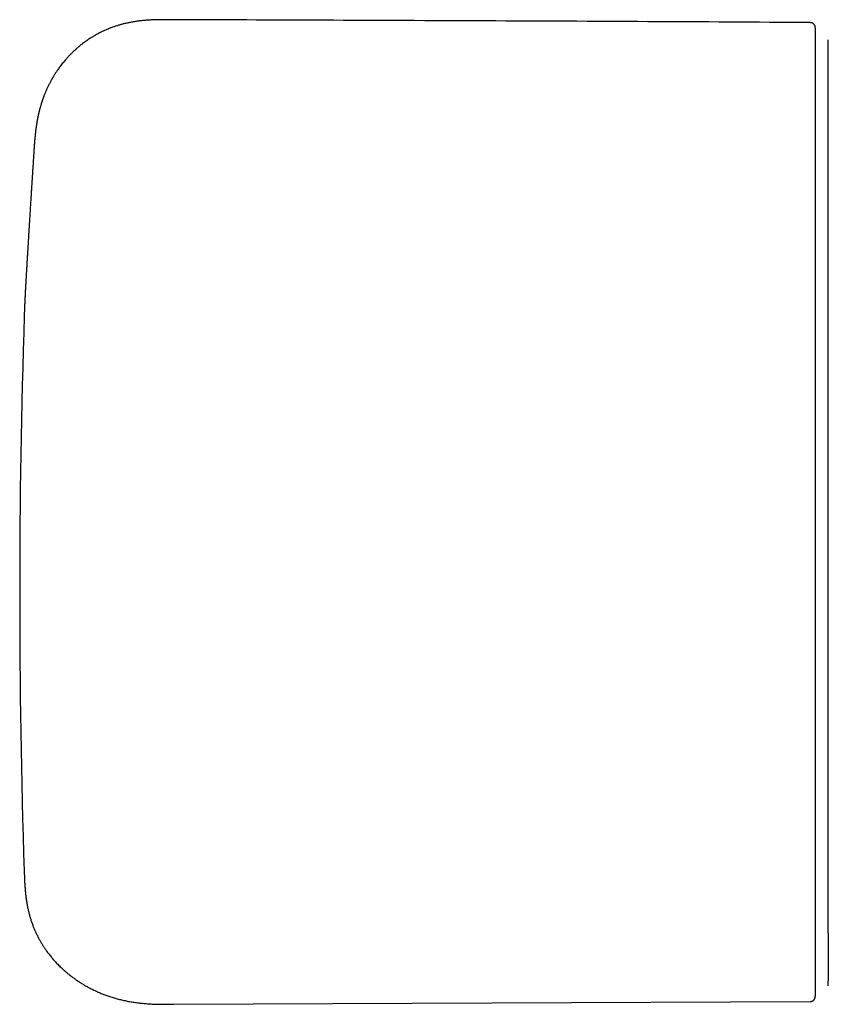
# Model space of a CAD drawing. Header units: millimetres. Extents: x 8 to 692, y 9 to 336.
# Tile 1 of 19: x 128 to 175, y 133 to 190. Entities that reach past the tile are written whole.
import ezdxf

# ---------------------------------------------------------------- set-up
doc = ezdxf.new("R2010")
doc.units = ezdxf.units.MM

msp = doc.modelspace()

# ---------------------------------------------------------------- linework, layer by layer
at = {"color": 7, "linetype": 'Continuous', "lineweight": 30}
for p, q in [((128.682, 179.99), (128.682, 179.987)), ((137.046, 132.612), (174.42, 132.775))]:
    msp.add_line(p, q, dxfattribs=at)
msp.add_arc((628.019, 156.695), 500, 178.13013, 181.86244, dxfattribs=at)
for points, knots in [([(136.881, 190.37), (136.792, 190.37), (136.617, 190.371), (136.358, 190.37), (136.106, 190.367), (135.861, 190.359), (135.623, 190.348), (135.393, 190.331), (135.171, 190.31), (134.952, 190.284), (134.739, 190.253), (134.53, 190.217), (134.33, 190.176), (134.139, 190.131), (133.957, 190.083), (133.779, 190.031), (133.605, 189.976), (133.437, 189.916), (133.279, 189.856), (133.132, 189.795), (132.995, 189.735), (132.868, 189.676), (132.754, 189.62), (132.652, 189.567), (132.562, 189.519), (132.479, 189.473), (132.405, 189.43), (132.339, 189.391), (132.265, 189.347), (132.18, 189.293), (132.078, 189.227), (131.97, 189.155), (131.857, 189.074), (131.739, 188.987), (131.615, 188.891), (131.487, 188.787), (131.36, 188.677), (131.234, 188.564), (131.11, 188.446), (130.984, 188.321), (130.857, 188.187), (130.744, 188.061), (130.645, 187.946), (130.561, 187.844), (130.477, 187.739), (130.398, 187.635), (130.324, 187.535), (130.259, 187.442), (130.201, 187.358), (130.15, 187.281), (130.105, 187.212), (130.065, 187.149), (130.031, 187.094), (130.003, 187.047), (129.979, 187.007), (129.959, 186.974), (129.946, 186.951), (129.937, 186.935), (129.932, 186.926), (129.926, 186.917), (129.918, 186.902), (129.905, 186.88), (129.888, 186.85), (129.865, 186.809), (129.836, 186.755), (129.8, 186.686), (129.759, 186.607), (129.716, 186.523), (129.675, 186.439), (129.638, 186.359), (129.603, 186.282), (129.571, 186.211), (129.543, 186.144), (129.516, 186.079), (129.49, 186.016), (129.466, 185.956), (129.444, 185.898), (129.425, 185.849), (129.409, 185.804), (129.395, 185.766), (129.381, 185.726), (129.366, 185.685), (129.353, 185.647), (129.342, 185.615), (129.333, 185.589), (129.326, 185.565), (129.317, 185.539), (129.307, 185.508), (129.295, 185.471), (129.28, 185.422), (129.261, 185.36), (129.239, 185.284), (129.215, 185.2), (129.194, 185.122), (129.177, 185.055), (129.164, 185.004), (129.153, 184.961), (129.145, 184.927), (129.139, 184.903), (129.135, 184.886), (129.132, 184.872), (129.128, 184.854), (129.122, 184.829), (129.116, 184.8), (129.109, 184.768), (129.102, 184.737), (129.095, 184.703), (129.087, 184.668), (129.08, 184.633), (129.074, 184.603), (129.069, 184.578), (129.064, 184.553), (129.059, 184.525), (129.052, 184.49), (129.045, 184.451), (129.038, 184.411), (129.031, 184.374), (129.026, 184.344), (129.022, 184.32), (129.019, 184.301), (129.016, 184.28), (129.011, 184.254), (129.007, 184.223), (129.001, 184.188), (128.995, 184.149), (128.989, 184.108), (128.984, 184.071), (128.979, 184.038), (128.975, 184.007), (128.971, 183.976), (128.966, 183.941), (128.961, 183.904), (128.956, 183.867), (128.952, 183.829), (128.948, 183.793), (128.944, 183.766), (128.942, 183.743), (128.939, 183.719), (128.936, 183.693), (128.933, 183.668), (128.931, 183.646), (128.929, 183.627), (128.927, 183.61), (128.925, 183.592), (128.923, 183.571), (128.921, 183.548), (128.919, 183.527), (128.917, 183.509), (128.915, 183.494), (128.914, 183.479), (128.912, 183.459), (128.91, 183.435), (128.907, 183.406), (128.905, 183.379), (128.902, 183.354), (128.9, 183.327), (128.897, 183.297), (128.894, 183.262), (128.891, 183.225), (128.888, 183.188), (128.885, 183.151), (128.882, 183.112), (128.88, 183.074), (128.877, 183.042), (128.876, 183.021), (128.874, 183.002), (128.873, 182.982), (128.871, 182.957), (128.869, 182.926), (128.866, 182.89), (128.864, 182.849), (128.862, 182.819), (128.861, 182.803)], [0, 0, 0, 0, 0.0211765, 0.0417764, 0.0618071, 0.0812726, 0.1001754, 0.118517, 0.1362985, 0.1535207, 0.1709631, 0.1877914, 0.2040046, 0.2196011, 0.2345784, 0.2489336, 0.2638798, 0.2780761, 0.2915169, 0.3041963, 0.3161083, 0.3272471, 0.3376071, 0.3464151, 0.3545603, 0.3620392, 0.3688486, 0.3749858, 0.3804481, 0.3893879, 0.399018, 0.4093452, 0.4203723, 0.4321017, 0.4445356, 0.4576757, 0.471523, 0.484531, 0.4981064, 0.5122479, 0.5269534, 0.5422199, 0.5525181, 0.5630538, 0.5738254, 0.5844778, 0.5943685, 0.603484, 0.6114891, 0.6187836, 0.6253683, 0.6312439, 0.6364113, 0.6407981, 0.6445035, 0.6475282, 0.6498729, 0.6509077, 0.6517207, 0.6523661, 0.6536109, 0.6557033, 0.6584778, 0.6617342, 0.6669966, 0.6731658, 0.6802391, 0.6882132, 0.6955867, 0.702697, 0.7093609, 0.7155797, 0.7213548, 0.7266874, 0.7324059, 0.7375137, 0.7421517, 0.7471459, 0.75022, 0.7534538, 0.7568471, 0.7603993, 0.7637609, 0.7664769, 0.7685467, 0.7702812, 0.7723995, 0.7750247, 0.7781533, 0.7816648, 0.7873014, 0.7936108, 0.8005909, 0.8082369, 0.8130673, 0.8172365, 0.8207319, 0.8235562, 0.8257115, 0.8267197, 0.8276893, 0.8291705, 0.8311885, 0.8337415, 0.8364734, 0.8390193, 0.8413798, 0.844716, 0.8475943, 0.8500027, 0.852003, 0.8537978, 0.8560958, 0.858896, 0.8621971, 0.8656671, 0.8686521, 0.8711507, 0.8730383, 0.8745875, 0.8763249, 0.8785901, 0.8812256, 0.883755, 0.8873729, 0.8907162, 0.893839, 0.8966546, 0.8989297, 0.9013393, 0.9045018, 0.9075938, 0.9104617, 0.913798, 0.9171155, 0.9192524, 0.9207635, 0.9228912, 0.9252805, 0.9273607, 0.9291385, 0.9307121, 0.9321085, 0.9334656, 0.9353405, 0.9375252, 0.9393188, 0.9406697, 0.9418767, 0.9431983, 0.9446496, 0.9468489, 0.9494469, 0.951851, 0.9539095, 0.9557993, 0.9586944, 0.9616272, 0.964718, 0.9679855, 0.9710478, 0.974039, 0.978278, 0.9805033, 0.9821299, 0.9834594, 0.9851711, 0.9872779, 0.9897868, 0.9927688, 0.9961659, 1, 1, 1, 1]), ([(174.42, 190.202), (171.245, 190.22), (164.893, 190.256), (155.365, 190.299), (146.028, 190.337), (139.866, 190.359), (136.881, 190.37)], [0, 0, 0, 0, 0.253803, 0.507605, 0.761406, 1, 1, 1, 1]), ([(174.719, 189.897), (174.718, 189.909), (174.718, 189.931), (174.713, 189.961), (174.707, 189.985), (174.698, 190.011), (174.685, 190.04), (174.667, 190.07), (174.645, 190.097), (174.619, 190.124), (174.587, 190.149), (174.55, 190.171), (174.511, 190.186), (174.467, 190.197), (174.436, 190.199), (174.421, 190.2)], [0, 0, 0, 0, 0.07626, 0.141073, 0.192801, 0.232627, 0.311594, 0.393591, 0.455772, 0.535327, 0.63179, 0.714338, 0.804348, 0.900224, 1, 1, 1, 1]), ([(174.719, 189.899), (174.719, 189.899), (174.719, 189.899), (174.719, 189.89), (174.719, 189.872), (174.719, 189.845), (174.719, 189.809), (174.719, 189.765), (174.719, 189.713), (174.719, 189.654), (174.719, 189.587), (174.719, 189.512), (174.719, 189.425), (174.719, 189.324), (174.719, 189.207), (174.719, 189.08), (174.719, 188.948), (174.719, 188.813), (174.719, 188.676), (174.719, 188.531), (174.719, 188.379), (174.719, 188.22), (174.719, 188.054), (174.719, 187.882), (174.719, 187.705), (174.719, 187.526), (174.719, 187.344), (174.719, 187.156), (174.719, 186.963), (174.719, 186.765), (174.719, 186.55), (174.719, 186.317), (174.719, 186.065), (174.719, 185.808), (174.719, 185.555), (174.719, 185.307), (174.719, 185.064), (174.719, 184.818), (174.719, 184.569), (174.719, 184.317), (174.719, 184.062), (174.719, 183.805), (174.719, 183.632), (174.719, 183.546)], [0, 0, 0, 0, 0.013377, 0.037878, 0.062388, 0.08691, 0.111443, 0.134756, 0.158051, 0.181332, 0.204601, 0.22786, 0.251108, 0.278494, 0.305868, 0.333228, 0.360575, 0.38498, 0.409372, 0.433753, 0.458121, 0.482477, 0.506821, 0.531155, 0.55548, 0.578594, 0.601712, 0.624837, 0.647973, 0.67112, 0.69428, 0.721596, 0.748933, 0.776292, 0.803675, 0.828144, 0.852632, 0.877139, 0.901667, 0.926215, 0.950786, 0.97538, 1, 1, 1, 1]), ([(175.481, 183.421), (175.481, 183.502), (175.481, 183.664), (175.481, 183.903), (175.481, 184.141), (175.481, 184.375), (175.481, 184.607), (175.481, 184.835), (175.481, 185.067), (175.481, 185.303), (175.481, 185.541), (175.481, 185.774), (175.481, 186.003), (175.481, 186.225), (175.481, 186.442), (175.481, 186.652), (175.481, 186.857), (175.481, 187.054), (175.481, 187.244), (175.481, 187.425), (175.481, 187.598), (175.481, 187.763), (175.481, 187.921), (175.481, 188.07), (175.481, 188.212), (175.481, 188.345), (175.481, 188.469), (175.481, 188.582), (175.481, 188.686), (175.481, 188.78), (175.481, 188.865), (175.481, 188.941), (175.481, 189.008), (175.481, 189.065), (175.481, 189.112), (175.481, 189.149), (175.481, 189.175), (175.481, 189.192), (175.481, 189.194), (175.481, 189.195)], [0, 0, 0, 0, 0.025291, 0.050523, 0.075703, 0.100839, 0.125937, 0.151005, 0.176047, 0.203571, 0.231078, 0.258576, 0.286072, 0.313571, 0.341081, 0.368609, 0.396162, 0.423748, 0.451376, 0.47856, 0.505799, 0.533015, 0.560178, 0.58779, 0.615364, 0.642909, 0.670432, 0.697941, 0.72495, 0.751959, 0.778973, 0.805999, 0.833594, 0.861216, 0.888871, 0.916568, 0.944315, 0.972123, 1, 1, 1, 1]), ([(174.719, 183.546), (174.719, 183.101), (174.719, 182.211), (174.719, 180.873), (174.719, 179.535), (174.719, 178.195), (174.719, 176.862), (174.719, 175.536), (174.719, 174.217), (174.719, 172.897), (174.719, 171.566), (174.719, 170.226), (174.719, 168.876), (174.719, 167.525), (174.719, 166.173), (174.719, 164.82), (174.719, 163.467), (174.719, 162.068), (174.719, 160.625), (174.719, 159.476), (174.719, 158.668), (174.719, 158.201), (174.719, 157.733), (174.719, 157.265), (174.719, 156.797), (174.719, 156.33), (174.719, 155.863), (174.719, 155.396), (174.719, 154.931), (174.719, 154.469), (174.719, 154.011), (174.719, 153.556), (174.719, 153.103), (174.719, 152.649), (174.719, 152.193), (174.719, 151.737), (174.719, 151.282), (174.719, 150.829), (174.719, 150.382), (174.719, 149.939), (174.719, 149.501), (174.719, 149.066), (174.719, 148.631), (174.719, 148.196), (174.719, 147.762), (174.719, 147.332), (174.719, 146.906), (174.719, 146.483), (174.719, 146.064), (174.719, 145.645), (174.719, 145.227), (174.719, 144.809), (174.719, 144.396), (174.719, 143.988), (174.719, 143.585), (174.719, 143.188), (174.719, 142.783), (174.719, 142.372), (174.719, 141.955), (174.719, 141.545), (174.719, 141.142), (174.719, 140.769), (174.719, 140.425), (174.719, 140.107), (174.719, 139.796), (174.719, 139.49), (174.719, 139.19), (174.719, 138.879), (174.719, 138.558), (174.719, 138.229), (174.719, 137.909), (174.719, 137.614), (174.719, 137.342), (174.719, 137.092), (174.719, 136.85), (174.719, 136.614), (174.719, 136.386), (174.719, 136.152), (174.719, 135.913), (174.719, 135.671), (174.719, 135.44), (174.719, 135.226), (174.719, 135.03), (174.719, 134.849), (174.719, 134.676), (174.719, 134.513), (174.719, 134.357), (174.719, 134.21), (174.719, 134.072), (174.719, 133.941), (174.719, 133.818), (174.719, 133.703), (174.719, 133.597), (174.719, 133.501), (174.719, 133.415), (174.719, 133.339), (174.719, 133.274), (174.719, 133.22), (174.719, 133.176), (174.719, 133.139), (174.719, 133.111), (174.719, 133.092), (174.719, 133.08), (174.719, 133.078), (174.719, 133.078)], [0, 0, 0, 0, 0.021133, 0.042266, 0.063397, 0.084526, 0.105654, 0.126403, 0.147151, 0.167898, 0.188642, 0.209809, 0.230973, 0.252136, 0.273297, 0.294461, 0.315628, 0.336798, 0.360035, 0.383272, 0.390575, 0.397877, 0.405178, 0.412474, 0.419765, 0.427051, 0.434333, 0.441611, 0.448885, 0.456157, 0.463297, 0.470434, 0.47757, 0.484706, 0.491971, 0.499237, 0.506504, 0.513772, 0.521043, 0.528188, 0.535337, 0.542487, 0.549635, 0.556928, 0.56422, 0.571512, 0.578803, 0.586094, 0.593386, 0.600677, 0.608193, 0.615709, 0.623226, 0.630742, 0.638258, 0.645774, 0.65329, 0.661556, 0.669822, 0.678087, 0.686351, 0.694614, 0.701498, 0.708381, 0.715263, 0.722144, 0.729023, 0.735901, 0.744005, 0.752108, 0.760208, 0.768307, 0.775177, 0.782046, 0.788915, 0.795783, 0.802651, 0.809523, 0.81763, 0.825742, 0.83386, 0.841983, 0.849237, 0.856493, 0.86375, 0.871007, 0.878263, 0.885517, 0.892768, 0.900016, 0.907525, 0.915029, 0.922527, 0.930018, 0.937503, 0.944996, 0.952497, 0.959379, 0.966265, 0.973156, 0.980051, 0.986947, 0.993845, 1, 1, 1, 1]), ([(175.481, 136.786), (175.481, 136.807), (175.481, 136.906), (175.481, 137.098), (175.481, 137.363), (175.481, 137.641), (175.481, 137.929), (175.481, 138.225), (175.481, 138.531), (175.481, 138.837), (175.481, 139.14), (175.481, 139.441), (175.481, 139.749), (175.481, 140.064), (175.481, 140.385), (175.481, 140.707), (175.481, 141.029), (175.481, 141.35), (175.481, 141.676), (175.481, 142.008), (175.481, 142.358), (175.481, 142.726), (175.481, 143.114), (175.481, 143.508), (175.481, 143.908), (175.481, 144.313), (175.481, 144.724), (175.481, 145.14), (175.481, 145.561), (175.481, 145.986), (175.481, 146.417), (175.481, 146.851), (175.481, 147.29), (175.481, 147.734), (175.481, 148.18), (175.481, 148.631), (175.481, 149.093), (175.481, 149.565), (175.481, 150.048), (175.481, 150.534), (175.481, 151.023), (175.481, 151.515), (175.481, 152.012), (175.481, 152.513), (175.481, 153.019), (175.481, 153.526), (175.481, 154.035), (175.481, 154.545), (175.481, 155.046), (175.481, 155.54), (175.481, 156.024), (175.481, 156.51), (175.481, 156.997), (175.481, 157.531), (175.481, 158.109), (175.481, 158.734), (175.481, 159.358), (175.481, 159.982), (175.481, 160.606), (175.481, 161.229), (175.481, 162.078), (175.481, 163.15), (175.481, 164.447), (175.481, 165.743), (175.481, 167.038), (175.481, 168.332), (175.481, 169.626), (175.481, 170.918), (175.481, 172.209), (175.481, 173.499), (175.481, 174.789), (175.481, 176.077), (175.481, 177.34), (175.481, 178.578), (175.481, 179.79), (175.481, 181.001), (175.481, 182.212), (175.481, 183.018), (175.481, 183.421)], [0, 0, 0, 0, 0.002441, 0.011925, 0.02186, 0.031795, 0.041729, 0.051663, 0.061598, 0.071534, 0.080546, 0.089559, 0.098572, 0.107585, 0.116598, 0.125612, 0.134113, 0.142613, 0.151115, 0.159618, 0.168121, 0.177612, 0.187105, 0.196597, 0.206091, 0.215584, 0.225078, 0.234572, 0.244066, 0.253559, 0.263051, 0.272542, 0.282033, 0.291522, 0.30101, 0.310497, 0.319983, 0.329918, 0.339853, 0.349786, 0.359719, 0.369651, 0.379583, 0.389665, 0.399734, 0.409794, 0.419851, 0.429909, 0.439973, 0.449472, 0.458986, 0.468521, 0.47808, 0.48766, 0.499905, 0.51217, 0.524442, 0.536707, 0.548966, 0.561223, 0.573478, 0.599004, 0.624523, 0.650038, 0.675548, 0.701055, 0.726561, 0.752065, 0.77757, 0.803076, 0.828585, 0.854097, 0.879613, 0.903677, 0.927747, 0.951823, 0.975907, 1, 1, 1, 1]), ([(128.861, 182.807), (128.859, 182.771), (128.854, 182.7), (128.847, 182.59), (128.84, 182.486), (128.833, 182.386), (128.827, 182.289), (128.821, 182.195), (128.815, 182.104), (128.809, 182.002), (128.801, 181.888), (128.793, 181.766), (128.786, 181.651), (128.779, 181.543), (128.773, 181.443), (128.767, 181.35), (128.762, 181.264), (128.757, 181.187), (128.752, 181.117), (128.748, 181.055), (128.745, 181.001), (128.742, 180.954), (128.739, 180.908), (128.736, 180.86), (128.733, 180.807), (128.729, 180.75), (128.725, 180.689), (128.721, 180.623), (128.717, 180.56), (128.713, 180.502), (128.71, 180.455), (128.707, 180.41), (128.705, 180.365), (128.703, 180.33), (128.701, 180.303), (128.7, 180.283), (128.699, 180.264), (128.697, 180.243), (128.696, 180.217), (128.694, 180.184), (128.691, 180.144), (128.689, 180.098), (128.685, 180.046), (128.683, 180.01), (128.682, 179.99)], [0, 0, 0, 0, 0.037371, 0.073775, 0.109117, 0.143405, 0.17666, 0.208883, 0.240069, 0.270219, 0.315504, 0.358232, 0.398398, 0.436005, 0.471669, 0.504686, 0.535049, 0.562756, 0.587809, 0.609833, 0.629301, 0.64621, 0.660561, 0.67865, 0.697859, 0.718937, 0.741887, 0.766763, 0.793741, 0.810965, 0.828358, 0.843833, 0.857348, 0.871201, 0.878399, 0.885235, 0.891724, 0.899164, 0.90927, 0.922053, 0.937516, 0.955662, 0.976489, 1, 1, 1, 1]), ([(128.682, 179.987), (128.677, 179.916), (128.668, 179.777), (128.656, 179.577), (128.644, 179.387), (128.633, 179.208), (128.622, 179.039), (128.612, 178.88), (128.603, 178.735), (128.595, 178.602), (128.588, 178.481), (128.581, 178.368), (128.574, 178.262), (128.568, 178.163), (128.561, 178.053), (128.554, 177.934), (128.546, 177.808), (128.539, 177.689), (128.532, 177.585), (128.527, 177.494), (128.522, 177.415), (128.517, 177.334), (128.512, 177.253), (128.507, 177.169), (128.502, 177.084), (128.496, 176.995), (128.491, 176.903), (128.485, 176.809), (128.48, 176.716), (128.474, 176.615), (128.467, 176.509), (128.461, 176.398), (128.454, 176.293), (128.448, 176.193), (128.443, 176.097), (128.437, 176.003), (128.432, 175.91), (128.427, 175.829), (128.423, 175.758), (128.419, 175.698), (128.416, 175.637), (128.412, 175.58), (128.409, 175.53), (128.407, 175.489), (128.405, 175.455), (128.403, 175.42), (128.401, 175.385), (128.399, 175.346), (128.396, 175.303), (128.393, 175.254), (128.39, 175.203), (128.388, 175.154), (128.385, 175.109), (128.383, 175.068), (128.381, 175.03), (128.379, 174.993), (128.376, 174.955), (128.374, 174.915), (128.372, 174.874), (128.369, 174.832), (128.367, 174.791), (128.365, 174.755), (128.363, 174.722), (128.362, 174.692), (128.36, 174.661), (128.358, 174.631), (128.357, 174.601), (128.355, 174.572), (128.354, 174.542), (128.352, 174.51), (128.35, 174.479), (128.348, 174.449), (128.347, 174.421), (128.346, 174.397), (128.345, 174.376), (128.344, 174.357), (128.343, 174.337), (128.341, 174.316), (128.34, 174.294), (128.339, 174.27), (128.338, 174.246), (128.336, 174.221), (128.335, 174.194), (128.334, 174.166), (128.332, 174.139), (128.331, 174.113), (128.33, 174.088), (128.328, 174.065), (128.327, 174.042), (128.326, 174.019), (128.325, 173.991), (128.323, 173.958), (128.321, 173.922), (128.32, 173.884), (128.318, 173.847), (128.316, 173.81), (128.315, 173.78), (128.314, 173.756), (128.313, 173.737), (128.312, 173.717), (128.311, 173.694), (128.31, 173.67), (128.309, 173.645), (128.307, 173.618), (128.306, 173.588), (128.305, 173.557), (128.304, 173.527), (128.303, 173.5), (128.302, 173.474), (128.301, 173.451), (128.3, 173.428), (128.299, 173.409), (128.298, 173.392), (128.298, 173.376), (128.297, 173.357), (128.296, 173.333), (128.295, 173.306), (128.294, 173.278), (128.293, 173.248), (128.292, 173.218), (128.291, 173.188), (128.29, 173.16), (128.289, 173.123), (128.287, 173.072), (128.286, 173.031), (128.285, 173.009)], [0, 0, 0, 0, 0.020671, 0.040515, 0.059531, 0.077719, 0.095079, 0.111613, 0.127318, 0.140988, 0.153962, 0.166239, 0.177821, 0.188739, 0.199272, 0.214467, 0.228938, 0.242684, 0.255704, 0.265425, 0.274709, 0.284232, 0.294397, 0.304378, 0.314909, 0.32599, 0.337623, 0.349801, 0.361988, 0.373817, 0.389501, 0.40451, 0.418846, 0.432696, 0.446373, 0.45988, 0.47327, 0.487105, 0.49611, 0.505353, 0.514833, 0.524003, 0.532431, 0.53831, 0.543764, 0.549095, 0.554913, 0.561237, 0.568064, 0.576758, 0.585578, 0.594049, 0.602171, 0.609128, 0.615807, 0.622317, 0.629165, 0.636416, 0.64407, 0.652127, 0.660197, 0.666927, 0.673178, 0.678951, 0.684838, 0.691315, 0.696818, 0.702685, 0.708917, 0.715515, 0.722052, 0.728662, 0.734548, 0.73971, 0.744145, 0.748067, 0.752301, 0.756933, 0.761963, 0.766978, 0.772346, 0.778069, 0.784146, 0.790578, 0.796951, 0.802847, 0.808784, 0.814151, 0.819432, 0.824928, 0.830635, 0.83924, 0.847851, 0.85664, 0.865713, 0.874473, 0.882574, 0.886887, 0.891174, 0.895671, 0.900715, 0.9062, 0.911679, 0.917031, 0.923859, 0.930098, 0.935838, 0.941343, 0.945258, 0.949526, 0.953404, 0.956732, 0.958959, 0.961225, 0.963974, 0.96721, 0.971294, 0.974953, 0.978232, 0.981797, 0.984388, 0.987159, 0.990094, 0.994805, 1, 1, 1, 1]), ([(128.283, 140.445), (128.286, 140.352), (128.292, 140.17), (128.303, 139.899), (128.317, 139.634), (128.335, 139.376), (128.359, 139.124), (128.388, 138.879), (128.422, 138.64), (128.463, 138.409), (128.509, 138.184), (128.561, 137.967), (128.618, 137.756), (128.68, 137.554), (128.746, 137.358), (128.817, 137.17), (128.891, 136.99), (128.971, 136.811), (129.056, 136.633), (129.147, 136.458), (129.24, 136.292), (129.333, 136.136), (129.427, 135.988), (129.52, 135.849), (129.612, 135.719), (129.7, 135.602), (129.782, 135.496), (129.859, 135.4), (129.933, 135.311), (130.007, 135.225), (130.084, 135.139), (130.166, 135.05), (130.255, 134.957), (130.35, 134.861), (130.452, 134.763), (130.561, 134.661), (130.677, 134.558), (130.8, 134.453), (130.93, 134.347), (131.066, 134.241), (131.211, 134.134), (131.364, 134.026), (131.527, 133.917), (131.699, 133.809), (131.88, 133.702), (132.069, 133.597), (132.267, 133.494), (132.474, 133.395), (132.688, 133.299), (132.911, 133.208), (133.141, 133.122), (133.378, 133.041), (133.624, 132.967), (133.876, 132.898), (134.136, 132.837), (134.402, 132.783), (134.674, 132.737), (134.953, 132.698), (135.237, 132.667), (135.526, 132.643), (135.82, 132.627), (136.12, 132.616), (136.424, 132.611), (136.733, 132.61), (136.941, 132.611), (137.046, 132.612)], [0, 0, 0, 0, 0.020682, 0.040903, 0.060669, 0.079983, 0.098849, 0.11727, 0.135249, 0.152791, 0.169899, 0.186576, 0.202825, 0.218646, 0.23404, 0.249007, 0.263545, 0.277651, 0.292934, 0.307667, 0.321842, 0.335454, 0.348495, 0.360958, 0.372836, 0.384123, 0.393749, 0.402888, 0.411536, 0.41976, 0.428298, 0.437351, 0.44692, 0.456985, 0.467566, 0.478666, 0.490283, 0.502418, 0.514839, 0.527756, 0.541168, 0.555069, 0.569755, 0.584941, 0.60062, 0.616783, 0.633422, 0.650527, 0.668085, 0.685982, 0.704304, 0.723037, 0.742171, 0.761691, 0.781587, 0.801847, 0.822463, 0.843428, 0.864736, 0.886385, 0.908377, 0.930719, 0.953421, 0.976504, 1, 1, 1, 1]), ([(175.481, 136.784), (175.481, 136.747), (175.481, 136.668), (175.481, 136.551), (175.481, 136.432), (175.481, 136.319), (175.481, 136.212), (175.481, 136.109), (175.481, 135.975), (175.481, 135.811), (175.481, 135.623), (175.481, 135.444), (175.481, 135.273), (175.481, 135.113), (175.481, 134.962), (175.481, 134.82), (175.481, 134.687), (175.481, 134.56), (175.481, 134.44), (175.481, 134.327), (175.481, 134.222), (175.481, 134.125), (175.481, 134.048), (175.481, 134.003), (175.481, 133.986), (175.481, 133.985)], [0, 0, 0, 0, 0.025772, 0.056477, 0.086132, 0.114746, 0.142327, 0.169443, 0.196504, 0.251453, 0.306209, 0.360794, 0.415229, 0.469537, 0.522772, 0.575941, 0.62902, 0.682292, 0.737101, 0.792445, 0.848281, 0.904564, 0.961246, 0.998561, 1, 1, 1, 1]), ([(175.481, 133.698), (175.481, 133.699), (175.481, 133.704), (175.481, 133.724), (175.481, 133.756), (175.481, 133.799), (175.481, 133.85), (175.481, 133.909), (175.481, 133.955), (175.481, 133.984), (175.481, 133.988)], [0, 0, 0, 0, 0.028842, 0.189406, 0.349955, 0.510496, 0.671031, 0.822393, 0.973755, 1, 1, 1, 1]), ([(174.42, 132.778), (174.435, 132.778), (174.464, 132.78), (174.505, 132.789), (174.542, 132.803), (174.576, 132.821), (174.605, 132.841), (174.631, 132.864), (174.652, 132.888), (174.67, 132.912), (174.685, 132.939), (174.698, 132.966), (174.708, 132.995), (174.715, 133.027), (174.719, 133.055), (174.719, 133.072), (174.719, 133.078)], [0, 0, 0, 0, 0.0948143, 0.1845858, 0.2674616, 0.3419822, 0.426582, 0.4947172, 0.5597318, 0.6244996, 0.6886885, 0.7543563, 0.8142009, 0.8843292, 0.9637088, 1, 1, 1, 1])]:
    msp.add_open_spline(points, degree=3, knots=knots, dxfattribs=at)

doc.saveas('drawing.dxf')
